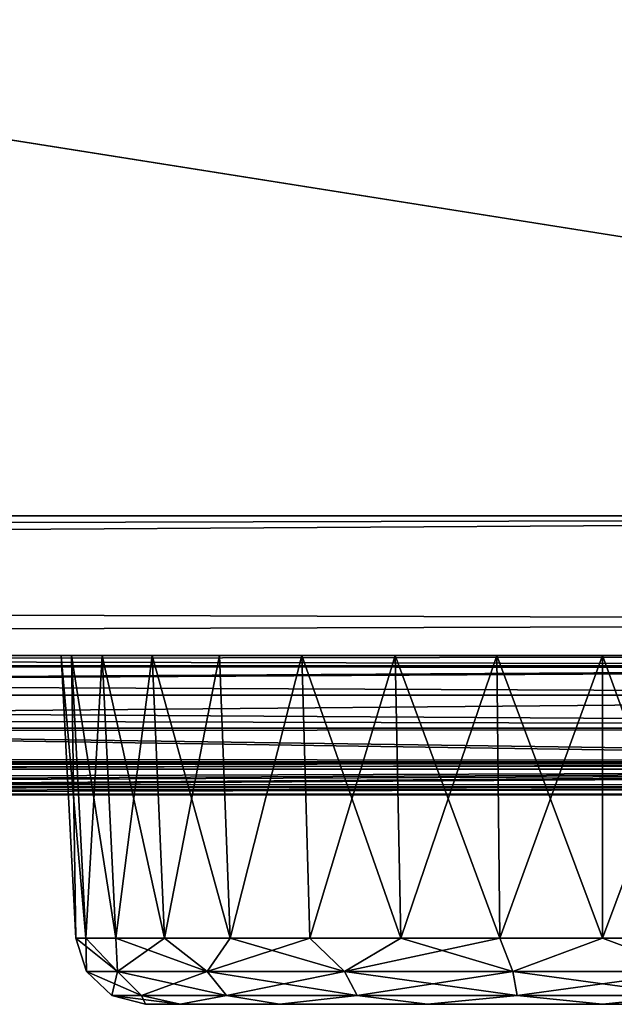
# Model space of a CAD drawing. Header units: millimetres. Extents: x -125 to 125, y -4 to 53.
# Tile 41 of 45: x 108.07 to 112.33, y -3.5 to 3.55. Entities that reach past the tile are written whole.
import ezdxf

# ---------------------------------------------------------------- set-up
doc = ezdxf.new("R2010")
doc.units = ezdxf.units.MM
doc.header["$LTSCALE"] = 65.185185
for name, color, linetype in [('1', 7, 'CONTINUOUS'), ('10', 7, 'CONTINUOUS'), ('100', 7, 'CONTINUOUS'), ('102', 7, 'CONTINUOUS'), ('108', 7, 'CONTINUOUS'), ('11', 7, 'CONTINUOUS'), ('112', 7, 'CONTINUOUS'), ('129', 7, 'CONTINUOUS'), ('130', 7, 'CONTINUOUS'), ('131', 7, 'CONTINUOUS'), ('132', 7, 'CONTINUOUS'), ('2', 7, 'CONTINUOUS'), ('203', 7, 'CONTINUOUS'), ('205', 7, 'CONTINUOUS'), ('4', 7, 'CONTINUOUS'), ('6', 7, 'CONTINUOUS'), ('7', 7, 'CONTINUOUS'), ('84', 7, 'CONTINUOUS'), ('88', 7, 'CONTINUOUS'), ('92', 7, 'CONTINUOUS'), ('96', 7, 'CONTINUOUS')]:
    doc.layers.add(name, color=color, linetype=linetype)

msp = doc.modelspace()

# ---------------------------------------------------------------- linework, layer by layer
at = {"layer": '1', "color": 7, "linetype": 'Continuous'}
for points in [[(41.8371, -2, -49.334), (123.9, -2, -49.334), (41.9982, -2, -49.0428), (41.8371, -2, -49.334)], [(123.9, -2, 49.334), (41.8371, -2, 49.334), (122.9094, -2, 47.9044), (123.9, -2, 49.334)], [(122.9094, -2, 47.9044), (41.8371, -2, 49.334), (95.9032, -2, 47.6819), (122.9094, -2, 47.9044)], [(41.9982, -2, -49.0428), (123.9, -2, -49.334), (42.0544, -2, -48.712), (41.9982, -2, -49.0428)], [(42.0544, -2, -47.9956), (123.9, -2, -49.334), (82.2287, -2, -47.5903), (42.0544, -2, -47.9956)], [(42.0544, -2, -48.712), (123.9, -2, -49.334), (42.0544, -2, -47.9956), (42.0544, -2, -48.712)], [(82.2287, -2, -47.5903), (123.9, -2, -49.334), (122.9094, -2, -47.9044), (82.2287, -2, -47.5903)]]:
    msp.add_3dface(points, dxfattribs=at)
at = {"layer": '10', "color": 7, "linetype": 'Continuous'}
for points in [[(108.369, -1, -37.5), (108.4752, -3.0262, -37.5), (108.5477, -3.0262, -36.7636), (108.369, -1, -37.5)], [(108.369, -1, -37.5), (108.5477, -3.0262, -36.7636), (108.4436, -1, -36.7429), (108.369, -1, -37.5)], [(108.4436, -1, -36.7429), (108.7625, -3.0262, -36.0554), (108.6644, -1, -36.0148), (108.4436, -1, -36.7429)], [(108.5477, -3.0262, -36.7636), (108.7625, -3.0262, -36.0554), (108.4436, -1, -36.7429), (108.5477, -3.0262, -36.7636)], [(108.6644, -1, -36.0148), (109.1113, -3.0262, -35.4028), (109.0231, -1, -35.3438), (108.6644, -1, -36.0148)], [(108.7625, -3.0262, -36.0554), (109.1113, -3.0262, -35.4028), (108.6644, -1, -36.0148), (108.7625, -3.0262, -36.0554)], [(109.0231, -1, -35.3438), (109.5808, -3.0262, -34.8308), (109.5057, -1, -34.7557), (109.0231, -1, -35.3438)], [(109.1113, -3.0262, -35.4028), (109.5808, -3.0262, -34.8308), (109.0231, -1, -35.3438), (109.1113, -3.0262, -35.4028)], [(109.5057, -1, -34.7557), (109.5808, -3.0262, -34.8308), (110.0938, -1, -34.2731), (109.5057, -1, -34.7557)], [(109.5808, -3.0262, -34.8308), (110.1528, -3.0262, -34.3613), (110.0938, -1, -34.2731), (109.5808, -3.0262, -34.8308)], [(110.1528, -3.0262, -34.3613), (110.8054, -3.0262, -34.0125), (110.0938, -1, -34.2731), (110.1528, -3.0262, -34.3613)], [(110.0938, -1, -34.2731), (110.8054, -3.0262, -34.0125), (110.7648, -1, -33.9144), (110.0938, -1, -34.2731)], [(110.8054, -3.0262, -34.0125), (111.5136, -3.0262, -33.7977), (110.7648, -1, -33.9144), (110.8054, -3.0262, -34.0125)], [(110.7648, -1, -33.9144), (111.5136, -3.0262, -33.7977), (111.4928, -1, -33.6936), (110.7648, -1, -33.9144)], [(111.4928, -1, -33.6936), (112.25, -3.0262, -33.7252), (112.25, -1, -33.619), (111.4928, -1, -33.6936)], [(111.5136, -3.0262, -33.7977), (112.25, -3.0262, -33.7252), (111.4928, -1, -33.6936), (111.5136, -3.0262, -33.7977)], [(112.25, -1, -33.619), (112.9864, -3.0262, -33.7977), (113.0072, -1, -33.6936), (112.25, -1, -33.619)], [(112.25, -3.0262, -33.7252), (112.9864, -3.0262, -33.7977), (112.25, -1, -33.619), (112.25, -3.0262, -33.7252)]]:
    msp.add_3dface(points, dxfattribs=at)
at = {"layer": '100', "color": 7, "linetype": 'Continuous'}
for points in [[(120.3952, -1.2857, 46.1317), (60.7775, -1.8146, 46.5297), (85.9971, -1.2857, 45.8644), (120.3952, -1.2857, 46.1317)], [(121.4689, -1.7903, 46.8889), (60.7775, -1.8146, 46.5297), (120.3952, -1.2857, 46.1317), (121.4689, -1.7903, 46.8889)], [(121.5508, -1.8144, 46.9467), (60.7775, -1.8146, 46.5297), (121.4689, -1.7903, 46.8889), (121.5508, -1.8144, 46.9467)], [(121.5508, -1.8144, 46.9467), (68.8777, -2, 47.5142), (60.7775, -1.8146, 46.5297), (121.5508, -1.8144, 46.9467)], [(95.9032, -2, 47.6819), (68.8777, -2, 47.5142), (121.5508, -1.8144, 46.9467), (95.9032, -2, 47.6819)], [(121.6081, -1.8303, 46.9871), (95.9032, -2, 47.6819), (121.5508, -1.8144, 46.9467), (121.6081, -1.8303, 46.9871)], [(122.1547, -1.9443, 47.3725), (95.9032, -2, 47.6819), (121.6081, -1.8303, 46.9871), (122.1547, -1.9443, 47.3725)], [(122.9094, -2, 47.9044), (95.9032, -2, 47.6819), (122.1547, -1.9443, 47.3725), (122.9094, -2, 47.9044)]]:
    msp.add_3dface(points, dxfattribs=at)
at = {"layer": '102', "color": 7, "linetype": 'Continuous'}
for points in [[(60.7775, -1.8146, -46.5297), (121.5508, -1.8144, -46.9467), (85.9971, -1.2857, -45.8644), (60.7775, -1.8146, -46.5297)], [(85.9971, -1.2857, -45.8644), (121.5508, -1.8144, -46.9467), (121.4689, -1.7903, -46.8889), (85.9971, -1.2857, -45.8644)], [(120.3952, -1.2857, -46.1317), (85.9971, -1.2857, -45.8644), (121.4689, -1.7903, -46.8889), (120.3952, -1.2857, -46.1317)], [(60.7775, -1.8146, -46.5297), (82.2287, -2, -47.5903), (121.5508, -1.8144, -46.9467), (60.7775, -1.8146, -46.5297)], [(121.5508, -1.8144, -46.9467), (82.2287, -2, -47.5903), (121.6081, -1.8303, -46.9871), (121.5508, -1.8144, -46.9467)], [(121.6081, -1.8303, -46.9871), (82.2287, -2, -47.5903), (122.1547, -1.9443, -47.3725), (121.6081, -1.8303, -46.9871)], [(82.2287, -2, -47.5903), (122.9094, -2, -47.9044), (122.1547, -1.9443, -47.3725), (82.2287, -2, -47.5903)]]:
    msp.add_3dface(points, dxfattribs=at)
at = {"layer": '108', "color": 7, "linetype": 'Continuous'}
for points in [[(86.0017, -1, -45.1645), (72.2395, -1.0742, -45.4605), (120.3982, -1.0742, -45.8098), (86.0017, -1, -45.1645)], [(120.4016, -1, -45.4319), (86.0017, -1, -45.1645), (120.3982, -1.0742, -45.8098), (120.4016, -1, -45.4319)], [(85.9971, -1.2857, -45.8644), (120.3952, -1.2857, -46.1317), (72.2395, -1.0742, -45.4605), (85.9971, -1.2857, -45.8644)], [(72.2395, -1.0742, -45.4605), (120.3952, -1.2857, -46.1317), (120.3979, -1.0857, -45.8368), (72.2395, -1.0742, -45.4605)], [(120.3982, -1.0742, -45.8098), (72.2395, -1.0742, -45.4605), (120.3979, -1.0857, -45.8368), (120.3982, -1.0742, -45.8098)]]:
    msp.add_3dface(points, dxfattribs=at)
at = {"layer": '11', "color": 7, "linetype": 'Continuous'}
for points in [[(108.369, -1, 37.5), (108.4752, -3.0262, 37.5), (108.5477, -3.0262, 38.2364), (108.369, -1, 37.5)], [(108.369, -1, 37.5), (108.5477, -3.0262, 38.2364), (108.4436, -1, 38.2571), (108.369, -1, 37.5)], [(108.5477, -3.0262, 38.2364), (108.7625, -3.0262, 38.9446), (108.4436, -1, 38.2571), (108.5477, -3.0262, 38.2364)], [(108.4436, -1, 38.2571), (108.7625, -3.0262, 38.9446), (108.6644, -1, 38.9852), (108.4436, -1, 38.2571)], [(108.7625, -3.0262, 38.9446), (109.1113, -3.0262, 39.5972), (108.6644, -1, 38.9852), (108.7625, -3.0262, 38.9446)], [(108.6644, -1, 38.9852), (109.1113, -3.0262, 39.5972), (109.0231, -1, 39.6562), (108.6644, -1, 38.9852)], [(109.1113, -3.0262, 39.5972), (109.5808, -3.0262, 40.1692), (109.0231, -1, 39.6562), (109.1113, -3.0262, 39.5972)], [(109.0231, -1, 39.6562), (109.5808, -3.0262, 40.1692), (109.5057, -1, 40.2443), (109.0231, -1, 39.6562)], [(109.5057, -1, 40.2443), (109.5808, -3.0262, 40.1692), (110.0938, -1, 40.7269), (109.5057, -1, 40.2443)], [(109.5808, -3.0262, 40.1692), (110.1528, -3.0262, 40.6387), (110.0938, -1, 40.7269), (109.5808, -3.0262, 40.1692)], [(110.1528, -3.0262, 40.6387), (110.8054, -3.0262, 40.9875), (110.0938, -1, 40.7269), (110.1528, -3.0262, 40.6387)], [(110.0938, -1, 40.7269), (110.8054, -3.0262, 40.9875), (110.7648, -1, 41.0856), (110.0938, -1, 40.7269)], [(110.7648, -1, 41.0856), (111.5136, -3.0262, 41.2023), (111.4928, -1, 41.3064), (110.7648, -1, 41.0856)], [(110.8054, -3.0262, 40.9875), (111.5136, -3.0262, 41.2023), (110.7648, -1, 41.0856), (110.8054, -3.0262, 40.9875)], [(111.4928, -1, 41.3064), (112.25, -3.0262, 41.2748), (112.25, -1, 41.381), (111.4928, -1, 41.3064)], [(111.5136, -3.0262, 41.2023), (112.25, -3.0262, 41.2748), (111.4928, -1, 41.3064), (111.5136, -3.0262, 41.2023)], [(112.25, -1, 41.381), (112.9864, -3.0262, 41.2023), (113.0072, -1, 41.3064), (112.25, -1, 41.381)], [(112.25, -3.0262, 41.2748), (112.9864, -3.0262, 41.2023), (112.25, -1, 41.381), (112.25, -3.0262, 41.2748)]]:
    msp.add_3dface(points, dxfattribs=at)
at = {"layer": '112', "color": 7, "linetype": 'Continuous'}
for points in [[(120.4016, -1, 45.4319), (120.3982, -1.0742, 45.8098), (72.2395, -1.0742, 45.4605), (120.4016, -1, 45.4319)], [(86.0017, -1, 45.1645), (120.4016, -1, 45.4319), (72.2395, -1.0742, 45.4605), (86.0017, -1, 45.1645)], [(120.3982, -1.0742, 45.8098), (85.9971, -1.2857, 45.8644), (72.2395, -1.0742, 45.4605), (120.3982, -1.0742, 45.8098)], [(120.3979, -1.0857, 45.8368), (85.9971, -1.2857, 45.8644), (120.3982, -1.0742, 45.8098), (120.3979, -1.0857, 45.8368)], [(120.3952, -1.2857, 46.1317), (85.9971, -1.2857, 45.8644), (120.3979, -1.0857, 45.8368), (120.3952, -1.2857, 46.1317)]]:
    msp.add_3dface(points, dxfattribs=at)
at = {"layer": '129', "color": 7, "linetype": 'Continuous'}
for points in [[(108.5477, -3.0262, 38.2364), (108.4752, -3.0262, 37.5), (108.7736, -3.265, 38.7653), (108.5477, -3.0262, 38.2364)], [(108.4752, -3.0262, 37.5), (108.5505, -3.265, 37.5), (108.7736, -3.265, 38.7653), (108.4752, -3.0262, 37.5)], [(108.7625, -3.0262, 38.9446), (108.5477, -3.0262, 38.2364), (108.7736, -3.265, 38.7653), (108.7625, -3.0262, 38.9446)], [(108.7625, -3.0262, 38.9446), (108.7736, -3.265, 38.7653), (109.416, -3.265, 39.878), (108.7625, -3.0262, 38.9446)], [(109.1113, -3.0262, 39.5972), (108.7625, -3.0262, 38.9446), (109.416, -3.265, 39.878), (109.1113, -3.0262, 39.5972)], [(109.5808, -3.0262, 40.1692), (109.1113, -3.0262, 39.5972), (109.416, -3.265, 39.878), (109.5808, -3.0262, 40.1692)], [(109.5808, -3.0262, 40.1692), (109.416, -3.265, 39.878), (110.4002, -3.265, 40.7039), (109.5808, -3.0262, 40.1692)], [(110.1528, -3.0262, 40.6387), (109.5808, -3.0262, 40.1692), (110.4002, -3.265, 40.7039), (110.1528, -3.0262, 40.6387)], [(110.8054, -3.0262, 40.9875), (110.1528, -3.0262, 40.6387), (110.4002, -3.265, 40.7039), (110.8054, -3.0262, 40.9875)], [(110.8054, -3.0262, 40.9875), (110.4002, -3.265, 40.7039), (111.6076, -3.265, 41.1433), (110.8054, -3.0262, 40.9875)], [(111.5136, -3.0262, 41.2023), (110.8054, -3.0262, 40.9875), (111.6076, -3.265, 41.1433), (111.5136, -3.0262, 41.2023)], [(112.25, -3.0262, 41.2748), (111.5136, -3.0262, 41.2023), (111.6076, -3.265, 41.1433), (112.25, -3.0262, 41.2748)], [(112.25, -3.0262, 41.2748), (111.6076, -3.265, 41.1433), (112.8924, -3.265, 41.1433), (112.25, -3.0262, 41.2748)], [(112.9864, -3.0262, 41.2023), (112.25, -3.0262, 41.2748), (112.8924, -3.265, 41.1433), (112.9864, -3.0262, 41.2023)], [(108.5505, -3.265, 37.5), (108.9444, -3.4374, 38.7031), (108.7736, -3.265, 38.7653), (108.5505, -3.265, 37.5)], [(108.7323, -3.4374, 37.5), (108.9444, -3.4374, 38.7031), (108.5505, -3.265, 37.5), (108.7323, -3.4374, 37.5)], [(108.9444, -3.4374, 38.7031), (109.5553, -3.4374, 39.7611), (108.7736, -3.265, 38.7653), (108.9444, -3.4374, 38.7031)], [(108.7736, -3.265, 38.7653), (109.5553, -3.4374, 39.7611), (109.416, -3.265, 39.878), (108.7736, -3.265, 38.7653)], [(109.5553, -3.4374, 39.7611), (110.4911, -3.4374, 40.5464), (109.416, -3.265, 39.878), (109.5553, -3.4374, 39.7611)], [(109.416, -3.265, 39.878), (110.4911, -3.4374, 40.5464), (110.4002, -3.265, 40.7039), (109.416, -3.265, 39.878)], [(110.4911, -3.4374, 40.5464), (111.6392, -3.4374, 40.9643), (110.4002, -3.265, 40.7039), (110.4911, -3.4374, 40.5464)], [(110.4002, -3.265, 40.7039), (111.6392, -3.4374, 40.9643), (111.6076, -3.265, 41.1433), (110.4002, -3.265, 40.7039)], [(111.6392, -3.4374, 40.9643), (112.8608, -3.4374, 40.9643), (111.6076, -3.265, 41.1433), (111.6392, -3.4374, 40.9643)], [(111.6076, -3.265, 41.1433), (112.8608, -3.4374, 40.9643), (112.8924, -3.265, 41.1433), (111.6076, -3.265, 41.1433)], [(108.9745, -3.5, 37.5), (109.2238, -3.5, 38.7534), (108.7323, -3.4374, 37.5), (108.9745, -3.5, 37.5)], [(108.7323, -3.4374, 37.5), (109.2238, -3.5, 38.7534), (108.9444, -3.4374, 38.7031), (108.7323, -3.4374, 37.5)], [(108.9444, -3.4374, 38.7031), (109.2238, -3.5, 38.7534), (109.5553, -3.4374, 39.7611), (108.9444, -3.4374, 38.7031)], [(109.2238, -3.5, 38.7534), (109.9338, -3.5, 39.8161), (109.5553, -3.4374, 39.7611), (109.2238, -3.5, 38.7534)], [(109.5553, -3.4374, 39.7611), (109.9338, -3.5, 39.8161), (110.4911, -3.4374, 40.5464), (109.5553, -3.4374, 39.7611)], [(109.9338, -3.5, 39.8161), (110.9965, -3.5, 40.5262), (110.4911, -3.4374, 40.5464), (109.9338, -3.5, 39.8161)], [(110.4911, -3.4374, 40.5464), (110.9965, -3.5, 40.5262), (111.6392, -3.4374, 40.9643), (110.4911, -3.4374, 40.5464)], [(110.9965, -3.5, 40.5262), (112.25, -3.5, 40.7755), (111.6392, -3.4374, 40.9643), (110.9965, -3.5, 40.5262)], [(111.6392, -3.4374, 40.9643), (112.25, -3.5, 40.7755), (112.8608, -3.4374, 40.9643), (111.6392, -3.4374, 40.9643)], [(112.25, -3.5, 40.7755), (113.5035, -3.5, 40.5262), (112.8608, -3.4374, 40.9643), (112.25, -3.5, 40.7755)]]:
    msp.add_3dface(points, dxfattribs=at)
at = {"layer": '130', "color": 7, "linetype": 'Continuous'}
for points in [[(108.4752, -3.0262, 37.5), (108.5477, -3.0262, 36.7636), (108.5505, -3.265, 37.5), (108.4752, -3.0262, 37.5)], [(108.5477, -3.0262, 36.7636), (108.7625, -3.0262, 36.0554), (108.7736, -3.265, 36.2347), (108.5477, -3.0262, 36.7636)], [(108.5505, -3.265, 37.5), (108.5477, -3.0262, 36.7636), (108.7736, -3.265, 36.2347), (108.5505, -3.265, 37.5)], [(108.7625, -3.0262, 36.0554), (109.1113, -3.0262, 35.4028), (108.7736, -3.265, 36.2347), (108.7625, -3.0262, 36.0554)], [(109.1113, -3.0262, 35.4028), (109.416, -3.265, 35.122), (108.7736, -3.265, 36.2347), (109.1113, -3.0262, 35.4028)], [(109.1113, -3.0262, 35.4028), (109.5808, -3.0262, 34.8308), (109.416, -3.265, 35.122), (109.1113, -3.0262, 35.4028)], [(110.1528, -3.0262, 34.3613), (110.4002, -3.265, 34.2961), (109.416, -3.265, 35.122), (110.1528, -3.0262, 34.3613)], [(109.5808, -3.0262, 34.8308), (110.1528, -3.0262, 34.3613), (109.416, -3.265, 35.122), (109.5808, -3.0262, 34.8308)], [(110.1528, -3.0262, 34.3613), (110.8054, -3.0262, 34.0125), (110.4002, -3.265, 34.2961), (110.1528, -3.0262, 34.3613)], [(111.5136, -3.0262, 33.7977), (111.6076, -3.265, 33.8567), (110.4002, -3.265, 34.2961), (111.5136, -3.0262, 33.7977)], [(110.8054, -3.0262, 34.0125), (111.5136, -3.0262, 33.7977), (110.4002, -3.265, 34.2961), (110.8054, -3.0262, 34.0125)], [(111.5136, -3.0262, 33.7977), (112.25, -3.0262, 33.7252), (111.6076, -3.265, 33.8567), (111.5136, -3.0262, 33.7977)], [(112.25, -3.0262, 33.7252), (112.8924, -3.265, 33.8567), (111.6076, -3.265, 33.8567), (112.25, -3.0262, 33.7252)], [(112.25, -3.0262, 33.7252), (112.9864, -3.0262, 33.7977), (112.8924, -3.265, 33.8567), (112.25, -3.0262, 33.7252)], [(108.7323, -3.4374, 37.5), (108.5505, -3.265, 37.5), (108.7736, -3.265, 36.2347), (108.7323, -3.4374, 37.5)], [(108.9444, -3.4374, 36.2969), (108.7323, -3.4374, 37.5), (108.7736, -3.265, 36.2347), (108.9444, -3.4374, 36.2969)], [(109.416, -3.265, 35.122), (108.9444, -3.4374, 36.2969), (108.7736, -3.265, 36.2347), (109.416, -3.265, 35.122)], [(109.5553, -3.4374, 35.2389), (108.9444, -3.4374, 36.2969), (109.416, -3.265, 35.122), (109.5553, -3.4374, 35.2389)], [(110.4002, -3.265, 34.2961), (109.5553, -3.4374, 35.2389), (109.416, -3.265, 35.122), (110.4002, -3.265, 34.2961)], [(110.4911, -3.4374, 34.4536), (109.5553, -3.4374, 35.2389), (110.4002, -3.265, 34.2961), (110.4911, -3.4374, 34.4536)], [(111.6076, -3.265, 33.8567), (110.4911, -3.4374, 34.4536), (110.4002, -3.265, 34.2961), (111.6076, -3.265, 33.8567)], [(111.6392, -3.4374, 34.0357), (110.4911, -3.4374, 34.4536), (111.6076, -3.265, 33.8567), (111.6392, -3.4374, 34.0357)], [(112.8924, -3.265, 33.8567), (111.6392, -3.4374, 34.0357), (111.6076, -3.265, 33.8567), (112.8924, -3.265, 33.8567)], [(112.8608, -3.4374, 34.0357), (111.6392, -3.4374, 34.0357), (112.8924, -3.265, 33.8567), (112.8608, -3.4374, 34.0357)], [(108.9745, -3.5, 37.5), (108.7323, -3.4374, 37.5), (108.9444, -3.4374, 36.2969), (108.9745, -3.5, 37.5)], [(109.5553, -3.4374, 35.2389), (109.2238, -3.5, 36.2466), (108.9444, -3.4374, 36.2969), (109.5553, -3.4374, 35.2389)], [(109.2238, -3.5, 36.2466), (108.9745, -3.5, 37.5), (108.9444, -3.4374, 36.2969), (109.2238, -3.5, 36.2466)], [(109.9338, -3.5, 35.1839), (109.2238, -3.5, 36.2466), (109.5553, -3.4374, 35.2389), (109.9338, -3.5, 35.1839)], [(110.4911, -3.4374, 34.4536), (109.9338, -3.5, 35.1839), (109.5553, -3.4374, 35.2389), (110.4911, -3.4374, 34.4536)], [(110.9965, -3.5, 34.4738), (109.9338, -3.5, 35.1839), (110.4911, -3.4374, 34.4536), (110.9965, -3.5, 34.4738)], [(111.6392, -3.4374, 34.0357), (110.9965, -3.5, 34.4738), (110.4911, -3.4374, 34.4536), (111.6392, -3.4374, 34.0357)], [(112.25, -3.5, 34.2245), (110.9965, -3.5, 34.4738), (111.6392, -3.4374, 34.0357), (112.25, -3.5, 34.2245)], [(112.8608, -3.4374, 34.0357), (112.25, -3.5, 34.2245), (111.6392, -3.4374, 34.0357), (112.8608, -3.4374, 34.0357)], [(113.5035, -3.5, 34.4738), (112.25, -3.5, 34.2245), (112.8608, -3.4374, 34.0357), (113.5035, -3.5, 34.4738)]]:
    msp.add_3dface(points, dxfattribs=at)
at = {"layer": '131', "color": 7, "linetype": 'Continuous'}
for points in [[(108.4752, -3.0262, -37.5), (108.5477, -3.0262, -38.2364), (108.5505, -3.265, -37.5), (108.4752, -3.0262, -37.5)], [(108.5477, -3.0262, -38.2364), (108.7736, -3.265, -38.7653), (108.5505, -3.265, -37.5), (108.5477, -3.0262, -38.2364)], [(108.5477, -3.0262, -38.2364), (108.7625, -3.0262, -38.9446), (108.7736, -3.265, -38.7653), (108.5477, -3.0262, -38.2364)], [(108.7625, -3.0262, -38.9446), (109.1113, -3.0262, -39.5972), (108.7736, -3.265, -38.7653), (108.7625, -3.0262, -38.9446)], [(109.1113, -3.0262, -39.5972), (109.416, -3.265, -39.878), (108.7736, -3.265, -38.7653), (109.1113, -3.0262, -39.5972)], [(109.1113, -3.0262, -39.5972), (109.5808, -3.0262, -40.1692), (109.416, -3.265, -39.878), (109.1113, -3.0262, -39.5972)], [(110.1528, -3.0262, -40.6387), (110.4002, -3.265, -40.7039), (109.416, -3.265, -39.878), (110.1528, -3.0262, -40.6387)], [(109.5808, -3.0262, -40.1692), (110.1528, -3.0262, -40.6387), (109.416, -3.265, -39.878), (109.5808, -3.0262, -40.1692)], [(110.1528, -3.0262, -40.6387), (110.8054, -3.0262, -40.9875), (110.4002, -3.265, -40.7039), (110.1528, -3.0262, -40.6387)], [(111.5136, -3.0262, -41.2023), (111.6076, -3.265, -41.1433), (110.4002, -3.265, -40.7039), (111.5136, -3.0262, -41.2023)], [(110.8054, -3.0262, -40.9875), (111.5136, -3.0262, -41.2023), (110.4002, -3.265, -40.7039), (110.8054, -3.0262, -40.9875)], [(111.5136, -3.0262, -41.2023), (112.25, -3.0262, -41.2748), (111.6076, -3.265, -41.1433), (111.5136, -3.0262, -41.2023)], [(112.25, -3.0262, -41.2748), (112.8924, -3.265, -41.1433), (111.6076, -3.265, -41.1433), (112.25, -3.0262, -41.2748)], [(112.25, -3.0262, -41.2748), (112.9864, -3.0262, -41.2023), (112.8924, -3.265, -41.1433), (112.25, -3.0262, -41.2748)], [(108.7736, -3.265, -38.7653), (108.7323, -3.4374, -37.5), (108.5505, -3.265, -37.5), (108.7736, -3.265, -38.7653)], [(108.9444, -3.4374, -38.7031), (108.7323, -3.4374, -37.5), (108.7736, -3.265, -38.7653), (108.9444, -3.4374, -38.7031)], [(109.416, -3.265, -39.878), (108.9444, -3.4374, -38.7031), (108.7736, -3.265, -38.7653), (109.416, -3.265, -39.878)], [(109.5553, -3.4374, -39.7611), (108.9444, -3.4374, -38.7031), (109.416, -3.265, -39.878), (109.5553, -3.4374, -39.7611)], [(110.4002, -3.265, -40.7039), (109.5553, -3.4374, -39.7611), (109.416, -3.265, -39.878), (110.4002, -3.265, -40.7039)], [(110.4911, -3.4374, -40.5464), (109.5553, -3.4374, -39.7611), (110.4002, -3.265, -40.7039), (110.4911, -3.4374, -40.5464)], [(111.6076, -3.265, -41.1433), (110.4911, -3.4374, -40.5464), (110.4002, -3.265, -40.7039), (111.6076, -3.265, -41.1433)], [(111.6392, -3.4374, -40.9643), (110.4911, -3.4374, -40.5464), (111.6076, -3.265, -41.1433), (111.6392, -3.4374, -40.9643)], [(112.8924, -3.265, -41.1433), (111.6392, -3.4374, -40.9643), (111.6076, -3.265, -41.1433), (112.8924, -3.265, -41.1433)], [(112.8608, -3.4374, -40.9643), (111.6392, -3.4374, -40.9643), (112.8924, -3.265, -41.1433), (112.8608, -3.4374, -40.9643)], [(108.9444, -3.4374, -38.7031), (108.9745, -3.5, -37.5), (108.7323, -3.4374, -37.5), (108.9444, -3.4374, -38.7031)], [(109.2238, -3.5, -38.7534), (108.9745, -3.5, -37.5), (108.9444, -3.4374, -38.7031), (109.2238, -3.5, -38.7534)], [(109.5553, -3.4374, -39.7611), (109.2238, -3.5, -38.7534), (108.9444, -3.4374, -38.7031), (109.5553, -3.4374, -39.7611)], [(109.9338, -3.5, -39.8161), (109.2238, -3.5, -38.7534), (109.5553, -3.4374, -39.7611), (109.9338, -3.5, -39.8161)], [(110.4911, -3.4374, -40.5464), (109.9338, -3.5, -39.8161), (109.5553, -3.4374, -39.7611), (110.4911, -3.4374, -40.5464)], [(110.9965, -3.5, -40.5262), (109.9338, -3.5, -39.8161), (110.4911, -3.4374, -40.5464), (110.9965, -3.5, -40.5262)], [(111.6392, -3.4374, -40.9643), (110.9965, -3.5, -40.5262), (110.4911, -3.4374, -40.5464), (111.6392, -3.4374, -40.9643)], [(112.25, -3.5, -40.7755), (110.9965, -3.5, -40.5262), (111.6392, -3.4374, -40.9643), (112.25, -3.5, -40.7755)], [(112.8608, -3.4374, -40.9643), (112.25, -3.5, -40.7755), (111.6392, -3.4374, -40.9643), (112.8608, -3.4374, -40.9643)], [(113.5035, -3.5, -40.5262), (112.25, -3.5, -40.7755), (112.8608, -3.4374, -40.9643), (113.5035, -3.5, -40.5262)]]:
    msp.add_3dface(points, dxfattribs=at)
at = {"layer": '132', "color": 7, "linetype": 'Continuous'}
for points in [[(108.5477, -3.0262, -36.7636), (108.4752, -3.0262, -37.5), (108.7736, -3.265, -36.2347), (108.5477, -3.0262, -36.7636)], [(108.4752, -3.0262, -37.5), (108.5505, -3.265, -37.5), (108.7736, -3.265, -36.2347), (108.4752, -3.0262, -37.5)], [(108.7625, -3.0262, -36.0554), (108.5477, -3.0262, -36.7636), (108.7736, -3.265, -36.2347), (108.7625, -3.0262, -36.0554)], [(108.7625, -3.0262, -36.0554), (108.7736, -3.265, -36.2347), (109.416, -3.265, -35.122), (108.7625, -3.0262, -36.0554)], [(109.1113, -3.0262, -35.4028), (108.7625, -3.0262, -36.0554), (109.416, -3.265, -35.122), (109.1113, -3.0262, -35.4028)], [(109.5808, -3.0262, -34.8308), (109.1113, -3.0262, -35.4028), (109.416, -3.265, -35.122), (109.5808, -3.0262, -34.8308)], [(109.5808, -3.0262, -34.8308), (109.416, -3.265, -35.122), (110.4002, -3.265, -34.2961), (109.5808, -3.0262, -34.8308)], [(110.1528, -3.0262, -34.3613), (109.5808, -3.0262, -34.8308), (110.4002, -3.265, -34.2961), (110.1528, -3.0262, -34.3613)], [(110.8054, -3.0262, -34.0125), (110.1528, -3.0262, -34.3613), (110.4002, -3.265, -34.2961), (110.8054, -3.0262, -34.0125)], [(110.8054, -3.0262, -34.0125), (110.4002, -3.265, -34.2961), (111.6076, -3.265, -33.8567), (110.8054, -3.0262, -34.0125)], [(111.5136, -3.0262, -33.7977), (110.8054, -3.0262, -34.0125), (111.6076, -3.265, -33.8567), (111.5136, -3.0262, -33.7977)], [(112.25, -3.0262, -33.7252), (111.5136, -3.0262, -33.7977), (111.6076, -3.265, -33.8567), (112.25, -3.0262, -33.7252)], [(112.25, -3.0262, -33.7252), (111.6076, -3.265, -33.8567), (112.8924, -3.265, -33.8567), (112.25, -3.0262, -33.7252)], [(112.9864, -3.0262, -33.7977), (112.25, -3.0262, -33.7252), (112.8924, -3.265, -33.8567), (112.9864, -3.0262, -33.7977)], [(108.5505, -3.265, -37.5), (108.7323, -3.4374, -37.5), (108.9444, -3.4374, -36.2969), (108.5505, -3.265, -37.5)], [(108.5505, -3.265, -37.5), (108.9444, -3.4374, -36.2969), (108.7736, -3.265, -36.2347), (108.5505, -3.265, -37.5)], [(108.9444, -3.4374, -36.2969), (109.5553, -3.4374, -35.2389), (108.7736, -3.265, -36.2347), (108.9444, -3.4374, -36.2969)], [(108.7736, -3.265, -36.2347), (109.5553, -3.4374, -35.2389), (109.416, -3.265, -35.122), (108.7736, -3.265, -36.2347)], [(109.5553, -3.4374, -35.2389), (110.4911, -3.4374, -34.4536), (109.416, -3.265, -35.122), (109.5553, -3.4374, -35.2389)], [(109.416, -3.265, -35.122), (110.4911, -3.4374, -34.4536), (110.4002, -3.265, -34.2961), (109.416, -3.265, -35.122)], [(110.4002, -3.265, -34.2961), (111.6392, -3.4374, -34.0357), (111.6076, -3.265, -33.8567), (110.4002, -3.265, -34.2961)], [(110.4911, -3.4374, -34.4536), (111.6392, -3.4374, -34.0357), (110.4002, -3.265, -34.2961), (110.4911, -3.4374, -34.4536)], [(111.6076, -3.265, -33.8567), (112.8608, -3.4374, -34.0357), (112.8924, -3.265, -33.8567), (111.6076, -3.265, -33.8567)], [(111.6392, -3.4374, -34.0357), (112.8608, -3.4374, -34.0357), (111.6076, -3.265, -33.8567), (111.6392, -3.4374, -34.0357)], [(108.7323, -3.4374, -37.5), (109.2238, -3.5, -36.2466), (108.9444, -3.4374, -36.2969), (108.7323, -3.4374, -37.5)], [(108.9745, -3.5, -37.5), (109.2238, -3.5, -36.2466), (108.7323, -3.4374, -37.5), (108.9745, -3.5, -37.5)], [(108.9444, -3.4374, -36.2969), (109.2238, -3.5, -36.2466), (109.5553, -3.4374, -35.2389), (108.9444, -3.4374, -36.2969)], [(109.2238, -3.5, -36.2466), (109.9338, -3.5, -35.1839), (109.5553, -3.4374, -35.2389), (109.2238, -3.5, -36.2466)], [(109.5553, -3.4374, -35.2389), (109.9338, -3.5, -35.1839), (110.4911, -3.4374, -34.4536), (109.5553, -3.4374, -35.2389)], [(109.9338, -3.5, -35.1839), (110.9965, -3.5, -34.4738), (110.4911, -3.4374, -34.4536), (109.9338, -3.5, -35.1839)], [(110.4911, -3.4374, -34.4536), (110.9965, -3.5, -34.4738), (111.6392, -3.4374, -34.0357), (110.4911, -3.4374, -34.4536)], [(110.9965, -3.5, -34.4738), (112.25, -3.5, -34.2245), (111.6392, -3.4374, -34.0357), (110.9965, -3.5, -34.4738)], [(111.6392, -3.4374, -34.0357), (112.25, -3.5, -34.2245), (112.8608, -3.4374, -34.0357), (111.6392, -3.4374, -34.0357)], [(112.25, -3.5, -34.2245), (113.5035, -3.5, -34.4738), (112.8608, -3.4374, -34.0357), (112.25, -3.5, -34.2245)]]:
    msp.add_3dface(points, dxfattribs=at)
at = {"layer": '2', "color": 7, "linetype": 'Continuous'}
for points in [[(109.2238, -3.5, 38.7534), (108.9745, -3.5, 37.5), (109.2238, -3.5, 36.2466), (109.2238, -3.5, 38.7534)], [(108.9745, -3.5, -37.5), (109.2238, -3.5, -38.7534), (109.2238, -3.5, -36.2466), (108.9745, -3.5, -37.5)], [(109.9338, -3.5, 35.1839), (109.2238, -3.5, 38.7534), (109.2238, -3.5, 36.2466), (109.9338, -3.5, 35.1839)], [(109.9338, -3.5, 39.8161), (109.2238, -3.5, 38.7534), (109.9338, -3.5, 35.1839), (109.9338, -3.5, 39.8161)], [(109.2238, -3.5, -38.7534), (109.9338, -3.5, -39.8161), (109.2238, -3.5, -36.2466), (109.2238, -3.5, -38.7534)], [(109.2238, -3.5, -36.2466), (109.9338, -3.5, -39.8161), (109.9338, -3.5, -35.1839), (109.2238, -3.5, -36.2466)], [(110.9965, -3.5, 40.5262), (109.9338, -3.5, 39.8161), (110.9965, -3.5, 34.4738), (110.9965, -3.5, 40.5262)], [(110.9965, -3.5, 34.4738), (109.9338, -3.5, 39.8161), (109.9338, -3.5, 35.1839), (110.9965, -3.5, 34.4738)], [(109.9338, -3.5, -39.8161), (110.9965, -3.5, -40.5262), (109.9338, -3.5, -35.1839), (109.9338, -3.5, -39.8161)], [(109.9338, -3.5, -35.1839), (110.9965, -3.5, -40.5262), (110.9965, -3.5, -34.4738), (109.9338, -3.5, -35.1839)], [(112.25, -3.5, 40.7755), (110.9965, -3.5, 40.5262), (112.25, -3.5, 34.2245), (112.25, -3.5, 40.7755)], [(112.25, -3.5, 34.2245), (110.9965, -3.5, 40.5262), (110.9965, -3.5, 34.4738), (112.25, -3.5, 34.2245)], [(110.9965, -3.5, -40.5262), (112.25, -3.5, -40.7755), (110.9965, -3.5, -34.4738), (110.9965, -3.5, -40.5262)], [(110.9965, -3.5, -34.4738), (112.25, -3.5, -40.7755), (112.25, -3.5, -34.2245), (110.9965, -3.5, -34.4738)], [(113.5035, -3.5, 40.5262), (112.25, -3.5, 40.7755), (113.5035, -3.5, 34.4738), (113.5035, -3.5, 40.5262)], [(113.5035, -3.5, 34.4738), (112.25, -3.5, 40.7755), (112.25, -3.5, 34.2245), (113.5035, -3.5, 34.4738)], [(112.25, -3.5, -40.7755), (113.5035, -3.5, -40.5262), (112.25, -3.5, -34.2245), (112.25, -3.5, -40.7755)], [(112.25, -3.5, -34.2245), (113.5035, -3.5, -40.5262), (113.5035, -3.5, -34.4738), (112.25, -3.5, -34.2245)]]:
    msp.add_3dface(points, dxfattribs=at)
at = {"layer": '203', "color": 253, "linetype": 'Continuous', "true_color": 0xa2afbf}
for points in [[(-124.6547, 39.5652, 49.6547), (-125, 0, 50), (125, 0, 50), (-124.6547, 39.5652, 49.6547)], [(124.6547, 39.5652, 49.6547), (-124.6547, 39.5652, 49.6547), (125, 0, 50), (124.6547, 39.5652, 49.6547)]]:
    msp.add_3dface(points, dxfattribs=at)
at = {"layer": '205', "color": 253, "linetype": 'Continuous', "true_color": 0xa2afbf}
for points in [[(-125, 0, -50), (124.6547, 39.5652, -49.6547), (125, 0, -50), (-125, 0, -50)], [(-125, 0, -50), (-124.6547, 39.5652, -49.6547), (124.6547, 39.5652, -49.6547), (-125, 0, -50)]]:
    msp.add_3dface(points, dxfattribs=at)
at = {"layer": '4', "color": 7, "linetype": 'Continuous'}
for points in [[(120.4016, -1, 45.4319), (86.0017, -1, 45.1645), (120.0149, -1, 22.7174), (120.4016, -1, 45.4319)], [(120.0149, -1, 22.7174), (86.0017, -1, 45.1645), (119.886, -1, 0), (120.0149, -1, 22.7174)], [(119.886, -1, 0), (86.0017, -1, 45.1645), (120.0149, -1, -22.7174), (119.886, -1, 0)], [(86.0017, -1, 45.1645), (120.4016, -1, -45.4319), (120.0149, -1, -22.7174), (86.0017, -1, 45.1645)], [(86.0017, -1, -45.1645), (120.4016, -1, -45.4319), (86.0017, -1, 45.1645), (86.0017, -1, -45.1645)]]:
    msp.add_3dface(points, dxfattribs=at)
at = {"layer": '6', "color": 7, "linetype": 'Continuous'}
for points in [[(108.4436, -1, 36.7429), (108.4752, -3.0262, 37.5), (108.369, -1, 37.5), (108.4436, -1, 36.7429)], [(108.5477, -3.0262, 36.7636), (108.4752, -3.0262, 37.5), (108.4436, -1, 36.7429), (108.5477, -3.0262, 36.7636)], [(108.6644, -1, 36.0148), (108.5477, -3.0262, 36.7636), (108.4436, -1, 36.7429), (108.6644, -1, 36.0148)], [(108.7625, -3.0262, 36.0554), (108.5477, -3.0262, 36.7636), (108.6644, -1, 36.0148), (108.7625, -3.0262, 36.0554)], [(109.0231, -1, 35.3438), (108.7625, -3.0262, 36.0554), (108.6644, -1, 36.0148), (109.0231, -1, 35.3438)], [(109.1113, -3.0262, 35.4028), (108.7625, -3.0262, 36.0554), (109.0231, -1, 35.3438), (109.1113, -3.0262, 35.4028)], [(109.5057, -1, 34.7557), (109.1113, -3.0262, 35.4028), (109.0231, -1, 35.3438), (109.5057, -1, 34.7557)], [(109.5808, -3.0262, 34.8308), (109.1113, -3.0262, 35.4028), (109.5057, -1, 34.7557), (109.5808, -3.0262, 34.8308)], [(110.0938, -1, 34.2731), (109.5808, -3.0262, 34.8308), (109.5057, -1, 34.7557), (110.0938, -1, 34.2731)], [(110.1528, -3.0262, 34.3613), (109.5808, -3.0262, 34.8308), (110.0938, -1, 34.2731), (110.1528, -3.0262, 34.3613)], [(110.7648, -1, 33.9144), (110.1528, -3.0262, 34.3613), (110.0938, -1, 34.2731), (110.7648, -1, 33.9144)], [(110.8054, -3.0262, 34.0125), (110.1528, -3.0262, 34.3613), (110.7648, -1, 33.9144), (110.8054, -3.0262, 34.0125)], [(111.4928, -1, 33.6936), (110.8054, -3.0262, 34.0125), (110.7648, -1, 33.9144), (111.4928, -1, 33.6936)], [(111.5136, -3.0262, 33.7977), (110.8054, -3.0262, 34.0125), (111.4928, -1, 33.6936), (111.5136, -3.0262, 33.7977)], [(112.25, -1, 33.619), (111.5136, -3.0262, 33.7977), (111.4928, -1, 33.6936), (112.25, -1, 33.619)], [(112.25, -3.0262, 33.7252), (111.5136, -3.0262, 33.7977), (112.25, -1, 33.619), (112.25, -3.0262, 33.7252)], [(113.0072, -1, 33.6936), (112.25, -3.0262, 33.7252), (112.25, -1, 33.619), (113.0072, -1, 33.6936)], [(112.9864, -3.0262, 33.7977), (112.25, -3.0262, 33.7252), (113.0072, -1, 33.6936), (112.9864, -3.0262, 33.7977)]]:
    msp.add_3dface(points, dxfattribs=at)
at = {"layer": '7', "color": 7, "linetype": 'Continuous'}
for points in [[(108.4436, -1, -38.2571), (108.4752, -3.0262, -37.5), (108.369, -1, -37.5), (108.4436, -1, -38.2571)], [(108.5477, -3.0262, -38.2364), (108.4752, -3.0262, -37.5), (108.4436, -1, -38.2571), (108.5477, -3.0262, -38.2364)], [(108.6644, -1, -38.9852), (108.5477, -3.0262, -38.2364), (108.4436, -1, -38.2571), (108.6644, -1, -38.9852)], [(108.7625, -3.0262, -38.9446), (108.5477, -3.0262, -38.2364), (108.6644, -1, -38.9852), (108.7625, -3.0262, -38.9446)], [(109.0231, -1, -39.6562), (108.7625, -3.0262, -38.9446), (108.6644, -1, -38.9852), (109.0231, -1, -39.6562)], [(109.1113, -3.0262, -39.5972), (108.7625, -3.0262, -38.9446), (109.0231, -1, -39.6562), (109.1113, -3.0262, -39.5972)], [(109.5057, -1, -40.2443), (109.1113, -3.0262, -39.5972), (109.0231, -1, -39.6562), (109.5057, -1, -40.2443)], [(109.5808, -3.0262, -40.1692), (109.1113, -3.0262, -39.5972), (109.5057, -1, -40.2443), (109.5808, -3.0262, -40.1692)], [(110.0938, -1, -40.7269), (109.5808, -3.0262, -40.1692), (109.5057, -1, -40.2443), (110.0938, -1, -40.7269)], [(110.1528, -3.0262, -40.6387), (109.5808, -3.0262, -40.1692), (110.0938, -1, -40.7269), (110.1528, -3.0262, -40.6387)], [(110.7648, -1, -41.0856), (110.1528, -3.0262, -40.6387), (110.0938, -1, -40.7269), (110.7648, -1, -41.0856)], [(110.8054, -3.0262, -40.9875), (110.1528, -3.0262, -40.6387), (110.7648, -1, -41.0856), (110.8054, -3.0262, -40.9875)], [(111.4928, -1, -41.3064), (110.8054, -3.0262, -40.9875), (110.7648, -1, -41.0856), (111.4928, -1, -41.3064)], [(111.5136, -3.0262, -41.2023), (110.8054, -3.0262, -40.9875), (111.4928, -1, -41.3064), (111.5136, -3.0262, -41.2023)], [(112.25, -1, -41.381), (111.5136, -3.0262, -41.2023), (111.4928, -1, -41.3064), (112.25, -1, -41.381)], [(112.25, -3.0262, -41.2748), (111.5136, -3.0262, -41.2023), (112.25, -1, -41.381), (112.25, -3.0262, -41.2748)], [(112.9864, -3.0262, -41.2023), (112.25, -3.0262, -41.2748), (113.0072, -1, -41.3064), (112.9864, -3.0262, -41.2023)], [(113.0072, -1, -41.3064), (112.25, -3.0262, -41.2748), (112.25, -1, -41.381), (113.0072, -1, -41.3064)]]:
    msp.add_3dface(points, dxfattribs=at)
at = {"layer": '84', "color": 7, "linetype": 'Continuous'}
for points in [[(-123.9, 0, -49.9), (123.9, 0, -49.9), (-123.9, -0.7609, -49.8668), (-123.9, 0, -49.9)], [(123.9, 0, -49.9), (-123.9, -1.5218, -49.8336), (-123.9, -0.7609, -49.8668), (123.9, 0, -49.9)], [(123.9, -0.7609, -49.8668), (-123.9, -1.5218, -49.8336), (123.9, 0, -49.9), (123.9, -0.7609, -49.8668)], [(123.9, -1.5218, -49.8336), (-123.9, -1.5218, -49.8336), (123.9, -0.7609, -49.8668), (123.9, -1.5218, -49.8336)]]:
    msp.add_3dface(points, dxfattribs=at)
at = {"layer": '88', "color": 7, "linetype": 'Continuous'}
for points in [[(123.9, -0.7609, 49.8668), (123.9, 0, 49.9), (-123.9, 0, 49.9), (123.9, -0.7609, 49.8668)], [(-123.9, -0.7609, 49.8668), (123.9, -1.5218, 49.8336), (-123.9, 0, 49.9), (-123.9, -0.7609, 49.8668)], [(123.9, -1.5218, 49.8336), (123.9, -0.7609, 49.8668), (-123.9, 0, 49.9), (123.9, -1.5218, 49.8336)], [(-123.9, -1.5218, 49.8336), (123.9, -1.5218, 49.8336), (-123.9, -0.7609, 49.8668), (-123.9, -1.5218, 49.8336)]]:
    msp.add_3dface(points, dxfattribs=at)
at = {"layer": '92', "color": 7, "linetype": 'Continuous'}
for points in [[(-123.9, -1.5218, -49.8336), (123.9, -1.5218, -49.8336), (123.9, -1.7623, -49.7597), (-123.9, -1.5218, -49.8336)], [(-123.9, -1.5218, -49.8336), (123.9, -1.7623, -49.7597), (-123.9, -1.7623, -49.7597), (-123.9, -1.5218, -49.8336)], [(123.9, -1.9366, -49.5777), (41.0648, -1.9623, -49.5244), (-123.9, -1.7623, -49.7597), (123.9, -1.9366, -49.5777)], [(123.9, -1.7623, -49.7597), (123.9, -1.9366, -49.5777), (-123.9, -1.7623, -49.7597), (123.9, -1.7623, -49.7597)], [(123.9, -2, -49.334), (41.0648, -1.9623, -49.5244), (123.9, -1.9366, -49.5777), (123.9, -2, -49.334)], [(41.0648, -1.9623, -49.5244), (123.9, -2, -49.334), (41.3473, -1.9705, -49.5031), (41.0648, -1.9623, -49.5244)], [(41.3473, -1.9705, -49.5031), (123.9, -2, -49.334), (41.4756, -1.9788, -49.4782), (41.3473, -1.9705, -49.5031)], [(41.4756, -1.9788, -49.4782), (123.9, -2, -49.334), (41.6116, -1.9888, -49.4392), (41.4756, -1.9788, -49.4782)], [(123.9, -2, -49.334), (41.8371, -2, -49.334), (41.6116, -1.9888, -49.4392), (123.9, -2, -49.334)]]:
    msp.add_3dface(points, dxfattribs=at)
at = {"layer": '96', "color": 7, "linetype": 'Continuous'}
for points in [[(123.9, -1.5218, 49.8336), (-123.9, -1.7623, 49.7597), (123.9, -1.7623, 49.7597), (123.9, -1.5218, 49.8336)], [(123.9, -1.5218, 49.8336), (-123.9, -1.5218, 49.8336), (-123.9, -1.7623, 49.7597), (123.9, -1.5218, 49.8336)], [(-123.9, -1.7623, 49.7597), (-123.9, -1.9366, 49.5777), (123.9, -1.7623, 49.7597), (-123.9, -1.7623, 49.7597)], [(-123.9, -1.9366, 49.5777), (-41.0648, -1.9623, 49.5244), (123.9, -1.7623, 49.7597), (-123.9, -1.9366, 49.5777)], [(-41.0648, -1.9623, 49.5244), (-38.9352, -1.9623, 49.5244), (123.9, -1.7623, 49.7597), (-41.0648, -1.9623, 49.5244)], [(-38.9352, -1.9623, 49.5244), (38.9352, -1.9623, 49.5244), (123.9, -1.7623, 49.7597), (-38.9352, -1.9623, 49.5244)], [(38.9352, -1.9623, 49.5244), (41.0648, -1.9623, 49.5244), (123.9, -1.7623, 49.7597), (38.9352, -1.9623, 49.5244)], [(123.9, -1.9366, 49.5777), (123.9, -1.7623, 49.7597), (41.0648, -1.9623, 49.5244), (123.9, -1.9366, 49.5777)], [(41.3473, -1.9705, 49.5031), (123.9, -1.9366, 49.5777), (41.0648, -1.9623, 49.5244), (41.3473, -1.9705, 49.5031)], [(41.4741, -1.9787, 49.4785), (123.9, -1.9366, 49.5777), (41.3473, -1.9705, 49.5031), (41.4741, -1.9787, 49.4785)], [(41.6116, -1.9888, 49.4392), (123.9, -1.9366, 49.5777), (41.4741, -1.9787, 49.4785), (41.6116, -1.9888, 49.4392)], [(41.8371, -2, 49.334), (123.9, -1.9366, 49.5777), (41.6116, -1.9888, 49.4392), (41.8371, -2, 49.334)], [(41.8371, -2, 49.334), (123.9, -2, 49.334), (123.9, -1.9366, 49.5777), (41.8371, -2, 49.334)]]:
    msp.add_3dface(points, dxfattribs=at)

doc.saveas('drawing.dxf')
